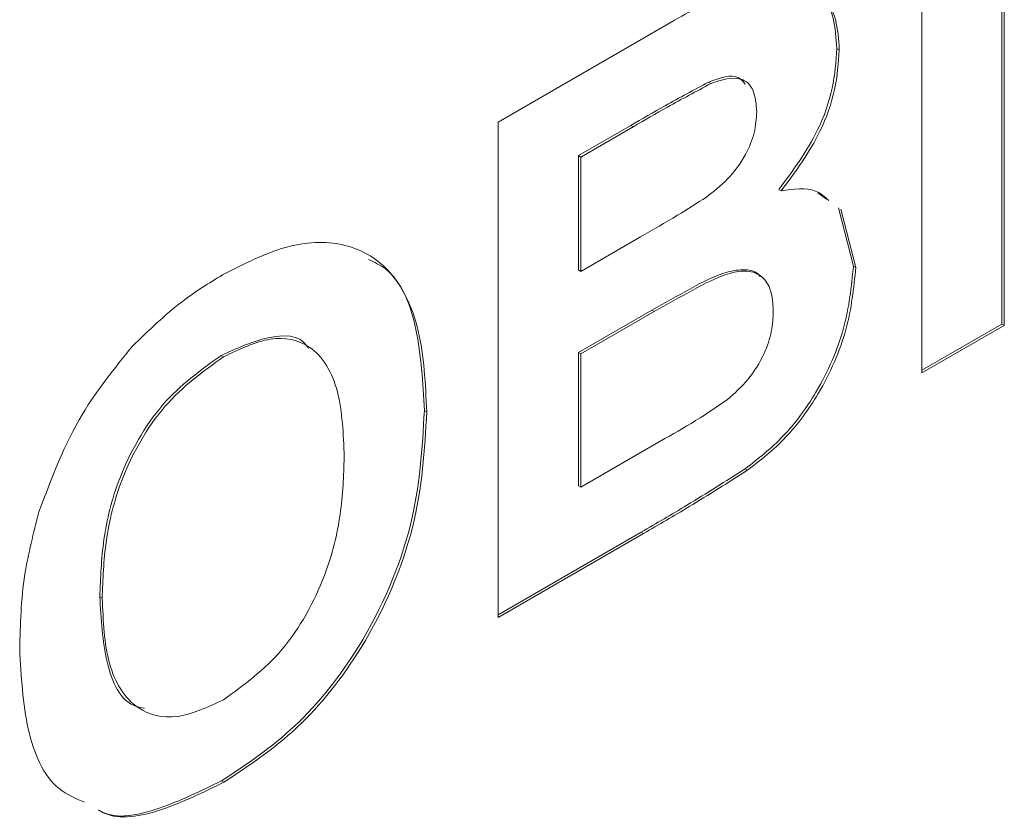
# Paper-space layout 'Sheet1' of a CAD drawing. Header units: millimetres. Extents: x 0 to 432, y 0 to 279.
# Tile 46 of 90: x 368.95 to 376.45, y 208.97 to 215.07. Entities that reach past the tile are written whole.
import ezdxf

# ---------------------------------------------------------------- set-up
doc = ezdxf.new("R2010")
doc.units = ezdxf.units.MM
doc.header["$LTSCALE"] = 0.5

psp = doc.layouts.new('Sheet1')

# ---------------------------------------------------------------- linework, layer by layer
at = {"color": 7, "linetype": 'Continuous', "lineweight": 15}
for p, q in [((376.4357, 216.505), (376.4357, 212.7509)), ((376.4537, 216.5154), (376.4537, 212.7406)), ((375.825, 212.3777), (375.825, 216.1525)), ((372.598, 214.2896), (373.9149, 215.0498)), ((375.1784, 214.8502), (375.1964, 214.8398)), ((374.2008, 214.5936), (374.2187, 214.5832)), ((372.598, 210.5147), (372.598, 214.2896)), ((373.6075, 214.2639), (373.2087, 214.0337)), ((373.6254, 214.2536), (373.2267, 214.0233)), ((373.6075, 214.2639), (373.6254, 214.2536)), ((373.2087, 214.0337), (373.2087, 213.1626)), ((373.2087, 214.0337), (373.2267, 214.0233)), ((373.2267, 214.0233), (373.2267, 213.1522)), ((374.7358, 213.7757), (374.7537, 213.7653)), ((375.0318, 213.7495), (375.099, 213.7013)), ((375.1906, 213.6356), (375.3042, 213.1919)), ((375.2085, 213.6252), (375.3221, 213.1815)), ((373.2267, 213.1522), (373.6818, 213.415)), ((373.2087, 213.1626), (373.2267, 213.1522)), ((375.3042, 213.1919), (375.3221, 213.1815)), ((373.7686, 212.8567), (373.2087, 212.5334)), ((373.7865, 212.8463), (373.2267, 212.5231)), ((373.7686, 212.8567), (373.7865, 212.8463)), ((376.4357, 212.7509), (375.825, 212.3984)), ((376.4357, 212.7509), (376.4537, 212.7406)), ((376.4537, 212.7406), (375.825, 212.3777)), ((373.2087, 212.5334), (373.2087, 211.5171)), ((373.2087, 212.5334), (373.2267, 212.5231)), ((370.4879, 212.5114), (370.5058, 212.501)), ((373.2267, 212.5231), (373.2267, 211.5068)), ((372.0352, 212.0927), (372.0532, 212.0823)), ((373.2267, 211.5068), (373.8684, 211.8772)), ((374.4791, 211.6471), (374.497, 211.6367)), ((373.2087, 211.5171), (373.2267, 211.5068)), ((373.6867, 211.164), (372.598, 210.5355)), ((373.7047, 211.1536), (372.598, 210.5147)), ((373.6867, 211.164), (373.7047, 211.1536)), ((369.5626, 210.6728), (369.5805, 210.6625)), ((370.4892, 209.2697), (370.5071, 209.2593))]:
    psp.add_line(p, q, dxfattribs=at)
for points, knots in [([(373.9149, 215.0498), (374.0586, 215.1321), (374.3451, 215.2961), (374.7819, 215.4568), (375.0538, 215.3109), (375.1806, 215.0816), (375.1911, 214.9204), (375.1964, 214.8398)], [0, 0, 0, 0, 0.251249, 0.500787, 0.7493745, 0.8746426, 1, 1, 1, 1]), ([(374.9635, 215.303), (374.9977, 215.2905), (375.0881, 215.2573), (375.1601, 215.0874), (375.1723, 214.9293), (375.1784, 214.8502)], [0, 0, 0, 0, 0.23302, 0.616373, 1, 1, 1, 1]), ([(375.1784, 214.8502), (375.1714, 214.7512), (375.1573, 214.5533), (375.0225, 214.162), (374.8443, 213.922), (374.7358, 213.7757)], [0, 0, 0, 0, 0.280922, 0.561818, 1, 1, 1, 1]), ([(375.1964, 214.8398), (375.1893, 214.7409), (375.1753, 214.5429), (375.0404, 214.1516), (374.8623, 213.9116), (374.7537, 213.7653)], [0, 0, 0, 0, 0.280922, 0.561818, 1, 1, 1, 1]), ([(374.4797, 214.5788), (374.4638, 214.5977), (374.4029, 214.6708), (374.2867, 214.6264), (374.2008, 214.5936)], [0, 0, 0, 0, 0.259762, 1, 1, 1, 1]), ([(374.5678, 214.368), (374.5632, 214.4257), (374.554, 214.541), (374.4348, 214.6546), (374.3006, 214.6103), (374.2187, 214.5832)], [0, 0, 0, 0, 0.281071, 0.561092, 1, 1, 1, 1]), ([(374.2008, 214.5936), (374.0901, 214.5346), (373.8924, 214.4292), (373.6945, 214.3144), (373.6075, 214.2639)], [0, 0, 0, 0, 0.55995, 1, 1, 1, 1]), ([(374.2187, 214.5832), (374.108, 214.5242), (373.9103, 214.4189), (373.7125, 214.3041), (373.6254, 214.2536)], [0, 0, 0, 0, 0.55995, 1, 1, 1, 1]), ([(374.1853, 213.7185), (374.2399, 213.761), (374.349, 213.8457), (374.4807, 214.0234), (374.558, 214.2114), (374.5645, 214.3158), (374.5678, 214.368)], [0, 0, 0, 0, 0.280494, 0.559925, 0.779752, 1, 1, 1, 1]), ([(374.7537, 213.7653), (374.8479, 213.7801), (374.9918, 213.8027), (375.0848, 213.7196), (375.117, 213.6909)], [0, 0, 0, 0, 0.654818, 1, 1, 1, 1]), ([(373.6818, 213.415), (373.7758, 213.4687), (373.9438, 213.5648), (374.1115, 213.6715), (374.1853, 213.7185)], [0, 0, 0, 0, 0.560048, 1, 1, 1, 1]), ([(370.498, 213.1256), (370.6595, 213.2078), (370.9824, 213.372), (371.4305, 213.3894), (371.7996, 213.1812), (372.0229, 212.7232), (372.0431, 212.2962), (372.0532, 212.0823)], [0, 0, 0, 0, 0.186911, 0.373466, 0.56001, 0.779677, 1, 1, 1, 1]), ([(371.6093, 213.2436), (371.6541, 213.2221), (371.839, 213.1335), (371.9994, 212.7242), (372.0233, 212.3034), (372.0352, 212.0927)], [0, 0, 0, 0, 0.1377667, 0.5682406, 1, 1, 1, 1]), ([(374.5931, 213.1113), (374.5912, 213.1146), (374.5672, 213.1541), (374.478, 213.1705), (374.3001, 213.1478), (374.0557, 213.0173), (373.8643, 212.9102), (373.7686, 212.8567)], [0, 0, 0, 0, 0.014428, 0.178161, 0.342226, 0.67095, 1, 1, 1, 1]), ([(374.6935, 212.8511), (374.69, 212.9048), (374.6831, 213.0121), (374.6121, 213.1215), (374.4991, 213.1641), (374.3163, 213.1352), (374.0742, 213.0077), (373.8825, 212.9001), (373.7865, 212.8463)], [0, 0, 0, 0, 0.124888, 0.249596, 0.374261, 0.499178, 0.749465, 1, 1, 1, 1]), ([(375.3042, 213.1919), (375.2886, 213.0362), (375.2574, 212.7249), (375.053, 212.256), (374.7767, 211.8786), (374.5783, 211.7243), (374.4791, 211.6471)], [0, 0, 0, 0, 0.279789, 0.559453, 0.779461, 1, 1, 1, 1]), ([(375.3221, 213.1815), (375.3065, 213.0258), (375.2754, 212.7146), (375.0709, 212.2456), (374.7946, 211.8683), (374.5963, 211.714), (374.497, 211.6367)], [0, 0, 0, 0, 0.279789, 0.559453, 0.779461, 1, 1, 1, 1]), ([(369.8091, 212.5797), (369.9343, 212.7011), (370.1582, 212.918), (370.3941, 213.0621), (370.498, 213.1256)], [0, 0, 0, 0, 0.559564, 1, 1, 1, 1]), ([(374.3445, 212.1755), (374.3981, 212.223), (374.5054, 212.318), (374.6242, 212.5092), (374.6865, 212.6962), (374.6911, 212.7995), (374.6935, 212.8511)], [0, 0, 0, 0, 0.280013, 0.559354, 0.779487, 1, 1, 1, 1]), ([(371.153, 212.5648), (371.1488, 212.5719), (371.09, 212.6706), (370.8411, 212.6728), (370.6057, 212.5653), (370.4879, 212.5114)], [0, 0, 0, 0, 0.036881, 0.51775, 1, 1, 1, 1]), ([(371.4245, 211.7376), (371.4179, 211.9114), (371.4046, 212.2578), (371.2068, 212.6018), (370.869, 212.6753), (370.627, 212.5592), (370.5058, 212.501)], [0, 0, 0, 0, 0.281087, 0.560013, 0.779691, 1, 1, 1, 1]), ([(369.0979, 211.3185), (369.1945, 211.5752), (369.3671, 212.0335), (369.674, 212.4128), (369.8091, 212.5797)], [0, 0, 0, 0, 0.559956, 1, 1, 1, 1]), ([(370.4879, 212.5114), (370.3321, 212.4006), (370.0208, 212.1793), (369.7007, 211.6133), (369.5776, 211.1021), (369.5676, 210.8161), (369.5626, 210.6728)], [0, 0, 0, 0, 0.279301, 0.557926, 0.778653, 1, 1, 1, 1]), ([(370.5058, 212.501), (370.35, 212.3902), (370.0388, 212.169), (369.7187, 211.6029), (369.5956, 211.0917), (369.5855, 210.8057), (369.5805, 210.6625)], [0, 0, 0, 0, 0.279301, 0.557926, 0.778653, 1, 1, 1, 1]), ([(373.8684, 211.8772), (373.9575, 211.9281), (374.1165, 212.0188), (374.2748, 212.1277), (374.3445, 212.1755)], [0, 0, 0, 0, 0.5601837, 1, 1, 1, 1]), ([(372.0352, 212.0927), (372.0191, 211.8043), (371.987, 211.2292), (371.6061, 210.3325), (371.0576, 209.6452), (370.6788, 209.395), (370.4892, 209.2697)], [0, 0, 0, 0, 0.280551, 0.5594882, 0.779434, 1, 1, 1, 1]), ([(372.0532, 212.0823), (372.0371, 211.794), (372.005, 211.2189), (371.6241, 210.3221), (371.0756, 209.6349), (370.6968, 209.3846), (370.5071, 209.2593)], [0, 0, 0, 0, 0.280551, 0.5594882, 0.779434, 1, 1, 1, 1]), ([(370.5058, 209.8877), (370.6615, 210.0009), (370.9729, 210.2272), (371.2864, 210.7965), (371.4101, 211.3078), (371.4197, 211.5942), (371.4245, 211.7376)], [0, 0, 0, 0, 0.279023, 0.557832, 0.778605, 1, 1, 1, 1]), ([(374.4791, 211.6471), (374.3313, 211.5535), (374.0673, 211.3863), (373.803, 211.2319), (373.6867, 211.164)], [0, 0, 0, 0, 0.559954, 1, 1, 1, 1]), ([(374.497, 211.6367), (374.3492, 211.5431), (374.0852, 211.3759), (373.821, 211.2215), (373.7047, 211.1536)], [0, 0, 0, 0, 0.559954, 1, 1, 1, 1]), ([(368.9519, 210.2746), (368.9563, 210.4613), (368.9643, 210.7946), (369.0571, 211.1585), (369.0979, 211.3185)], [0, 0, 0, 0, 0.560171, 1, 1, 1, 1]), ([(369.5626, 210.6728), (369.5721, 210.503), (369.5912, 210.1645), (369.729, 209.8534), (369.8797, 209.827), (369.9018, 209.8231)], [0, 0, 0, 0, 0.461995, 0.920824, 1, 1, 1, 1]), ([(369.5805, 210.6625), (369.588, 210.4881), (369.603, 210.1406), (369.808, 209.8041), (370.1413, 209.7193), (370.3843, 209.8315), (370.5058, 209.8877)], [0, 0, 0, 0, 0.281021, 0.560116, 0.779939, 1, 1, 1, 1]), ([(369.4452, 209.1062), (369.3776, 209.1357), (369.1681, 209.227), (368.9866, 209.6457), (368.9635, 210.0648), (368.9519, 210.2746)], [0, 0, 0, 0, 0.192204, 0.59554, 1, 1, 1, 1]), ([(370.5071, 209.2593), (370.349, 209.1817), (370.033, 209.0267), (369.6931, 208.9654), (369.5665, 209.0395), (369.5523, 209.0478)], [0, 0, 0, 0, 0.470831, 0.940746, 1, 1, 1, 1]), ([(370.4892, 209.2697), (370.3314, 209.1929), (370.0163, 209.0396), (369.6892, 208.973), (369.573, 209.0371), (369.5708, 209.0384)], [0, 0, 0, 0, 0.495574, 0.990185, 1, 1, 1, 1])]:
    psp.add_open_spline(points, degree=3, knots=knots, dxfattribs=at)

doc.saveas('drawing.dxf')
